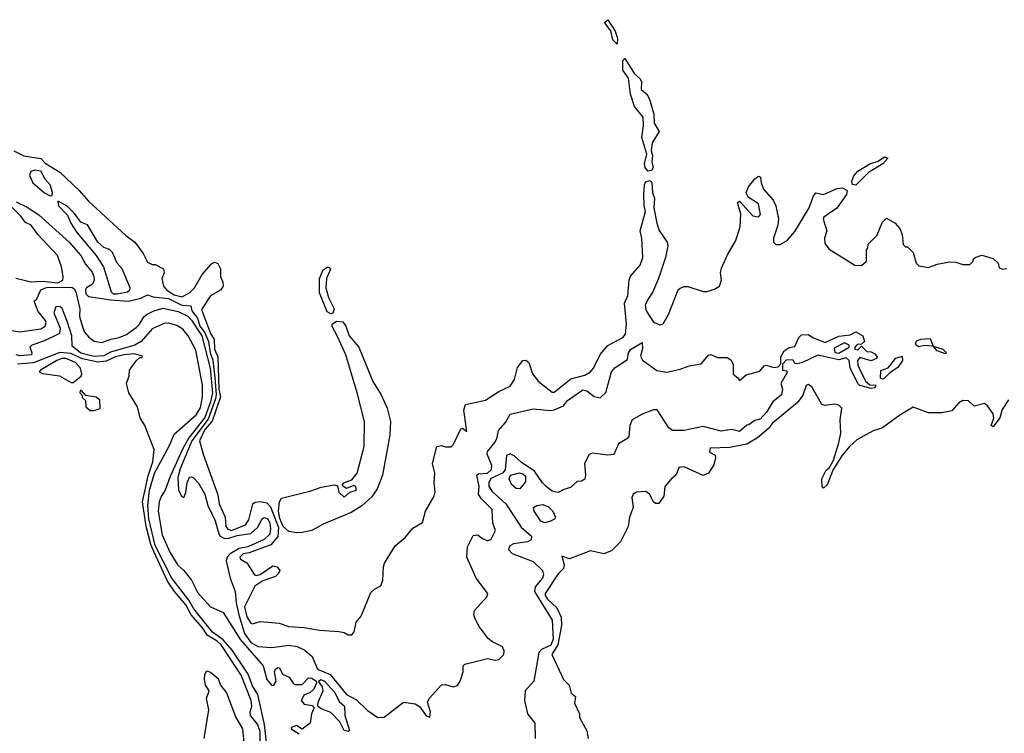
# Model space of a CAD drawing. Extents: x 2380107 to 2585170, y 384273 to 546161.
# Tile 229 of 256: x 2489375 to 2494532, y 487142 to 490880. Entities that reach past the tile are written whole.
import ezdxf

# ---------------------------------------------------------------- set-up
doc = ezdxf.new("R2010")
doc.units = 0

msp = doc.modelspace()

# ---------------------------------------------------------------- linework, layer by layer
at = {"layer": '0CON05XD'}
for points in [[(2492505, 490752.5), (2492481.2, 490775), (2492471.7, 490821.7), (2492437.5, 490865), (2492455, 490880), (2492495, 490820), (2492506, 490784), (2492505, 490752.5)], [(2492665, 490087.3), (2492650.9, 490105), (2492648.2, 490125), (2492660, 490175), (2492633.2, 490263.2), (2492642.9, 490325), (2492640, 490370), (2492596, 490425), (2492575, 490490), (2492564.1, 490574.1), (2492534.3, 490615), (2492534.1, 490665.9), (2492545, 490677.5), (2492595.9, 490595.9), (2492625, 490570), (2492632.5, 490555), (2492630, 490515), (2492659.3, 490489.3), (2492673.6, 490463.6), (2492697.1, 490385), (2492698.8, 490338.8), (2492723.8, 490295), (2492687.5, 490235), (2492682.5, 490195), (2492689.5, 490169.5), (2492685.8, 490135), (2492693.1, 490105), (2492685, 490090.6), (2492665, 490087.3)], [(2489345, 490193.3), (2489396.1, 490166.1), (2489485, 490152.5), (2489509.3, 490129.3), (2489585, 490081.2), (2489686.7, 489985), (2489735, 489930), (2489930.5, 489750.5), (2489977.5, 489715), (2490022.5, 489655), (2490045, 489610), (2490068.3, 489598.3), (2490085, 489597.5), (2490127.5, 489575), (2490132.5, 489555), (2490120, 489525), (2490127.5, 489485), (2490144.2, 489465), (2490185, 489438.2), (2490225, 489429.3), (2490265, 489449.3), (2490291.5, 489475), (2490331.1, 489545), (2490379.3, 489600.7), (2490395, 489609.2), (2490412.3, 489602.3), (2490426, 489575), (2490426.2, 489535), (2490438.8, 489505), (2490440, 489485), (2490426.8, 489463.2), (2490375, 489434.2), (2490327.6, 489362.4), (2490375, 489236.5), (2490393.3, 489205), (2490394.6, 489155), (2490413.3, 489115), (2490418.5, 488945), (2490427, 488905), (2490382.8, 488777.2), (2490345, 488733.5), (2490317.1, 488675), (2490336.2, 488605), (2490412.1, 488392.1), (2490419.6, 488345), (2490450.8, 488275), (2490455.4, 488225), (2490465, 488211.2), (2490485, 488205.3), (2490557.5, 488235), (2490575, 488260), (2490595.8, 488344.2), (2490607.7, 488352.3), (2490635, 488356.2), (2490669.1, 488349.1), (2490688.3, 488328.3), (2490730.8, 488220.8), (2490727.4, 488172.6), (2490691.2, 488128.8), (2490577.4, 488087.4), (2490545, 488082.7), (2490527.5, 488065), (2490532, 488055), (2490565.5, 488035.5), (2490605, 487972.5), (2490615, 487968.8), (2490635, 487974.3), (2490701.2, 488018.8), (2490723.8, 488013.8), (2490737.2, 487995), (2490731.2, 487978.8), (2490715.5, 487964.5), (2490649.3, 487940.7), (2490606.4, 487913.6), (2490552.5, 487805), (2490565, 487752), (2490585, 487719.2), (2490595, 487716), (2490635, 487728.8), (2490735, 487720), (2490785, 487702.5), (2490865, 487696.9), (2490945, 487681.9), (2491046.1, 487676.1), (2491075, 487670), (2491095, 487657.5), (2491115, 487657.5), (2491126.4, 487673.6), (2491136.7, 487725), (2491163.6, 487756.4), (2491215, 487880), (2491232.7, 487897.3), (2491266.7, 487915), (2491276.7, 487945), (2491280, 488015), (2491286.4, 488033.6), (2491342.5, 488125), (2491395, 488167.5), (2491435, 488216.7), (2491484.1, 488245.9), (2491501.2, 488305), (2491546.2, 488385), (2491551.2, 488405), (2491546.2, 488455), (2491550, 488505), (2491537.5, 488555), (2491560, 488645), (2491585, 488650), (2491605, 488642.5), (2491635, 488642.5), (2491645, 488652.5), (2491685, 488737.5), (2491695, 488740), (2491717, 488723), (2491701.2, 488835), (2491710, 488865), (2491815, 488886.9), (2491885, 488933.1), (2491945, 488960.8), (2491966.2, 488995), (2491982.3, 489057.7), (2492010, 489095), (2492027, 489097), (2492042.5, 489085), (2492062, 489025), (2492092, 488985), (2492165, 488930), (2492175, 488928.8), (2492261.2, 488998.8), (2492335, 489018.9), (2492364.2, 489035), (2492380.5, 489055), (2492415, 489126), (2492455, 489174.3), (2492534.5, 489215.5), (2492547.8, 489232.2), (2492553.1, 489285), (2492543.5, 489395), (2492560, 489435), (2492566.7, 489515), (2492575, 489537.5), (2492625.8, 489595), (2492639.2, 489635), (2492633.5, 489735), (2492624.5, 489775), (2492653.8, 489875), (2492646.2, 489906.2), (2492643.8, 489965), (2492647.3, 490015), (2492655, 490031.9), (2492675, 490037.8), (2492686.8, 490026.8), (2492690.4, 489975), (2492700.4, 489945), (2492697.3, 489895), (2492711.8, 489815), (2492725, 489776.7), (2492766.2, 489715), (2492770, 489695), (2492757.5, 489635), (2492720.8, 489525), (2492691.2, 489455), (2492666, 489414), (2492652.1, 489385), (2492657.2, 489355), (2492695, 489296), (2492728.3, 489281.7), (2492745, 489287.5), (2492774.2, 489335.8), (2492823.8, 489465), (2492835, 489473.3), (2492855, 489482.5), (2492875, 489482.5), (2492955, 489456.7), (2492975, 489456.2), (2493015, 489468.8), (2493040, 489485), (2493051.2, 489515), (2493046.2, 489555), (2493051.2, 489578.8), (2493085, 489652.5), (2493125, 489720), (2493148.9, 489795), (2493152.5, 489862.5), (2493135, 489920), (2493145, 489930), (2493215, 489852.5), (2493245, 489847.5), (2493255, 489860), (2493245.7, 489915.7), (2493190.7, 489950.7), (2493180, 489975), (2493193.3, 490005), (2493225, 490046.7), (2493245, 490061.2), (2493255.6, 490055.6), (2493258.6, 490025), (2493271.7, 489991.7), (2493321.2, 489935), (2493336.2, 489905), (2493350, 489835), (2493347, 489803), (2493323.3, 489735), (2493323.3, 489715), (2493335, 489702.5), (2493358, 489702), (2493395, 489723.8), (2493435, 489771.2), (2493510, 489895), (2493532.3, 489957.7), (2493545, 489972.5), (2493585, 489963.8), (2493657.5, 489995), (2493685, 489998.8), (2493710, 489985), (2493706.7, 489965), (2493655, 489893.3), (2493587.5, 489845), (2493583.3, 489835), (2493603.3, 489775), (2493591.2, 489735), (2493593, 489707), (2493615, 489677.5), (2493750, 489595), (2493785, 489592.5), (2493810, 489615), (2493810, 489675), (2493817, 489683), (2493820, 489705), (2493865, 489750), (2493895, 489820), (2493915, 489840), (2493960, 489815), (2493986.1, 489786.1), (2493997.5, 489755), (2494003, 489703), (2494015, 489690), (2494025, 489690), (2494055, 489660), (2494070, 489605), (2494085, 489590), (2494135, 489582.5), (2494180.7, 489599.3), (2494245, 489611.2), (2494279.3, 489609.3), (2494315, 489597.5), (2494351.7, 489598.3), (2494370, 489615), (2494370, 489625), (2494380, 489635), (2494415, 489647.5), (2494475, 489630), (2494500, 489605), (2494505, 489580), (2494525, 489572.5), (2494545, 489577.5)], [(2493755, 490013.3), (2493737.5, 490017.5), (2493733.8, 490035), (2493745, 490062.5), (2493765, 490086), (2493828.8, 490125), (2493871.4, 490138.6), (2493905, 490161.2), (2493922.5, 490155), (2493895.8, 490124.2), (2493820.5, 490079.5), (2493755, 490013.3)], [(2489535, 489957.5), (2489545, 489960), (2489546.2, 489975), (2489534, 490015), (2489508, 490045), (2489486.4, 490086.4), (2489455, 490091.2), (2489433.3, 490085), (2489426.2, 490065), (2489444, 490025), (2489505, 489972.5), (2489535, 489957.5)], [(2489356.2, 489926.2), (2489415, 489898.8), (2489475, 489858.8), (2489633.6, 489715), (2489695, 489644.5), (2489720.4, 489600.4), (2489755, 489558.1), (2489763.1, 489535), (2489764.6, 489515), (2489756.7, 489495), (2489725, 489476.4), (2489719.3, 489465), (2489721.8, 489445), (2489735, 489430.9), (2489851.8, 489411.9), (2489945.8, 489405.8), (2490009.4, 489420.6), (2490045, 489438.9), (2490075, 489428.8), (2490155, 489419.1), (2490225, 489384.8), (2490271.7, 489381.7), (2490276.5, 489355), (2490306.4, 489316.4), (2490319.3, 489275), (2490342.8, 489242.8), (2490364.4, 489195), (2490373.2, 489135), (2490386.8, 489096.8), (2490396.5, 489005), (2490403.6, 488916.4), (2490400, 488895), (2490361.6, 488788.4), (2490276.4, 488675), (2490215, 488526.9), (2490203, 488483), (2490207.5, 488415), (2490225, 488382.5), (2490235, 488377.5), (2490245.5, 488404.5), (2490251.9, 488455), (2490265, 488483.8), (2490275, 488486), (2490285, 488480), (2490312.2, 488452.2), (2490344.6, 488395), (2490359.7, 488335), (2490399.2, 488255), (2490417.5, 488187.5), (2490425.4, 488175), (2490444, 488164), (2490465, 488162), (2490515, 488179.1), (2490585, 488188.3), (2490620.5, 488219.5), (2490645.7, 488265), (2490655, 488272.2), (2490674.3, 488265), (2490685, 488243.8), (2490689.5, 488215), (2490684.7, 488185), (2490655, 488157.7), (2490570.7, 488119.3), (2490525, 488110.2), (2490477.7, 488082.3), (2490461.4, 488065), (2490457.4, 488045), (2490477.3, 487955), (2490503, 487885), (2490508.1, 487825), (2490522.2, 487762.2), (2490553.3, 487665), (2490585, 487618.2), (2490625, 487596.5), (2490695, 487591.9), (2490785, 487603.8), (2490827.7, 487597.7), (2490868.7, 487578.7), (2490906.9, 487545), (2490935, 487478.5), (2491001, 487451), (2491086, 487345), (2491138.5, 487318.5), (2491195, 487264), (2491251.2, 487225), (2491285, 487227.1), (2491385, 487305.6), (2491447, 487297), (2491471.4, 487281.4), (2491505, 487233.8), (2491522.5, 487227.5), (2491527.1, 487255), (2491512, 487305), (2491520, 487325), (2491585, 487396.7), (2491605, 487398), (2491645, 487385.8), (2491667.6, 487392.4), (2491682.9, 487415), (2491697.5, 487465), (2491698.8, 487495), (2491706.7, 487505), (2491825, 487533.8), (2491865, 487525.7), (2491885, 487528.1), (2491911.1, 487555), (2491913.3, 487575), (2491904.3, 487595), (2491850.8, 487620.9), (2491829, 487639), (2491781, 487701), (2491758.2, 487745), (2491753.7, 487765), (2491757.2, 487785), (2491822.2, 487857.8), (2491826.8, 487875), (2491765.3, 487955), (2491716.5, 488065), (2491721.1, 488118.9), (2491751.2, 488178.8), (2491775, 488181.2), (2491795, 488164), (2491825, 488150), (2491845, 488158.8), (2491867.3, 488205), (2491852.7, 488242.7), (2491850.4, 488315), (2491792.9, 488372.9), (2491778.7, 488395), (2491781.6, 488435), (2491769.4, 488495), (2491777.9, 488502.1), (2491825.7, 488504.3), (2491846.4, 488523.6), (2491848.8, 488545), (2491824, 488605), (2491825, 488619.2), (2491864.7, 488665.3), (2491874.5, 488685), (2491882.4, 488727.6), (2491920.4, 488769.6), (2491945, 488814.3), (2492065, 488841.9), (2492155, 488832.5), (2492175, 488836.2), (2492223, 488857), (2492245, 488885.8), (2492325, 488942), (2492345, 488936), (2492385, 488906), (2492415, 488900), (2492445, 488927.5), (2492474.6, 489035.4), (2492495, 489057.5), (2492559.2, 489100.8), (2492564.4, 489135), (2492575, 489153.3), (2492635, 489190), (2492637.1, 489157.1), (2492627, 489117), (2492637.5, 489097.5), (2492712.1, 489042.1), (2492765, 489033.3), (2492835, 489049.2), (2492882.4, 489067.6), (2492945, 489077.1), (2492985, 489124), (2492996, 489126), (2493030.5, 489110.5), (2493080.3, 489110.3), (2493099.3, 489099.3), (2493111.4, 489075), (2493113, 489023), (2493137.5, 489005), (2493145, 488990), (2493180, 489020), (2493251.2, 489038.8), (2493275, 489067.5), (2493285, 489070), (2493325, 489057.5), (2493348.3, 489061.7), (2493361.7, 489078.3), (2493362.5, 489115), (2493378.6, 489145), (2493405, 489162.9), (2493435, 489167.5), (2493456.7, 489215), (2493470.9, 489229.1), (2493505, 489231.4), (2493532.9, 489212.9), (2493595, 489190), (2493665, 489222), (2493725, 489230), (2493755, 489245.8), (2493791.2, 489225), (2493800, 489195), (2493785, 489180), (2493761.7, 489178.3), (2493750, 489165), (2493750, 489155), (2493765, 489150), (2493785, 489170), (2493811.7, 489141.7), (2493835, 489140), (2493855, 489130), (2493866, 489115), (2493862.5, 489105), (2493835, 489093.3), (2493775, 489110), (2493763.3, 489095), (2493765, 489070), (2493775, 489047.5), (2493806.1, 488986.1), (2493828.3, 488968.3), (2493860, 488965), (2493855, 488952.5), (2493835, 488947.5), (2493775, 488964.3), (2493765, 488973.8), (2493725.9, 489055.9), (2493720, 489095), (2493705, 489108.8), (2493665, 489098), (2493555, 489123.3), (2493475, 489084.4), (2493447.5, 489077.5), (2493435, 489080), (2493426.4, 489096.4), (2493391.2, 489098.8), (2493370, 489075), (2493370, 489045), (2493391.7, 489041.7), (2493397.5, 489035), (2493362.5, 488975), (2493370, 488945), (2493366, 488915), (2493320.7, 488879.3), (2493286.2, 488825), (2493255, 488790), (2493221.7, 488778.3), (2493195, 488757.5), (2493183, 488757), (2493145, 488723.3), (2493103.9, 488733.9), (2493050, 488725), (2492955, 488748.5), (2492855, 488728.6), (2492795, 488728.1), (2492775, 488743.1), (2492715, 488835.8), (2492695, 488837.1), (2492635, 488813.9), (2492583.5, 488785), (2492571.5, 488755), (2492565, 488697.5), (2492555, 488684.6), (2492512.3, 488657.7), (2492486.9, 488603.1), (2492455, 488598.6), (2492375, 488609.6), (2492357.6, 488602.4), (2492333.8, 488555), (2492339.4, 488495), (2492335, 488473.8), (2492317, 488463), (2492295, 488461.4), (2492260.2, 488429.8), (2492225, 488420), (2492196.2, 488403.8), (2492165, 488410), (2492133.9, 488433.9), (2492113.6, 488453.6), (2492072.2, 488515), (2492001.7, 488561.7), (2491965, 488596.1), (2491943.9, 488606.1), (2491925, 488597.1), (2491918.3, 488521.7), (2491904.5, 488505.5), (2491843.1, 488476.9), (2491831.6, 488455), (2491831.9, 488435), (2491849.2, 488409.2), (2491922.1, 488345), (2492001.5, 488221.5), (2492055.4, 488175), (2492054.4, 488155.6), (2492034.6, 488145.4), (2491961.2, 488135), (2491942.9, 488125), (2491936.2, 488105), (2491955, 488083.3), (2492065, 488042.2), (2492113.3, 487995), (2492117.9, 487975), (2492113.8, 487955), (2492075, 487909.5), (2492070.9, 487885), (2492164.7, 487735), (2492168.8, 487635), (2492156.4, 487603.6), (2492108.7, 487581.3), (2492094.8, 487565.2), (2492067.8, 487415), (2492022.5, 487365), (2492018.5, 487315), (2492034.5, 487245), (2492072.5, 487195), (2492074.7, 487115)], [(2489885, 489443.9), (2489940, 489455), (2489952, 489465), (2489953.8, 489475), (2489912, 489575), (2489886, 489605), (2489860.7, 489660.7), (2489845, 489676.2), (2489815, 489686.7), (2489784.5, 489714.5), (2489730, 489805), (2489695, 489820), (2489662.5, 489865), (2489622.5, 489905), (2489575, 489930), (2489577.5, 489905), (2489626.2, 489856.2), (2489642.9, 489815), (2489673.5, 489765), (2489775.5, 489645.5), (2489814.5, 489585), (2489854.6, 489455), (2489865, 489444.8), (2489885, 489443.9)], [(2489355, 489525.6), (2489435, 489507.5), (2489495, 489511.2), (2489575, 489502.1), (2489600.2, 489515), (2489603.2, 489535), (2489594.8, 489584.8), (2489572.5, 489645), (2489469.5, 489755), (2489435, 489804.3), (2489405, 489818.6), (2489381.7, 489851.7), (2489335, 489896.7)], [(2491005, 489339.2), (2490985, 489350), (2490945, 489450), (2490945.6, 489525), (2490965, 489570), (2490985, 489584), (2490995, 489583.3), (2491003.3, 489573.3), (2490981.4, 489525), (2490977.8, 489475), (2490991.9, 489425), (2491022.5, 489365), (2491015, 489342.5), (2491005, 489339.2)], [(2489323.8, 489253.8), (2489375.8, 489245.8), (2489485, 489261.7), (2489508.8, 489275), (2489514, 489294), (2489510.4, 489305), (2489471.9, 489351.9), (2489450, 489405), (2489465, 489418.8), (2489485, 489465.3), (2489515, 489477.7), (2489648.7, 489478.7), (2489661.1, 489471.1), (2489668.8, 489455), (2489689.2, 489365), (2489688.9, 489325), (2489705, 489265.7), (2489714.2, 489244.2), (2489737, 489217), (2489765, 489196.1), (2489805, 489188.4), (2489852.8, 489207.2), (2489895.2, 489214.8), (2489935, 489231.4), (2489985, 489267.1), (2490003.1, 489285), (2490026, 489324), (2490042.9, 489337.1), (2490075, 489354.1), (2490125, 489368.8), (2490205, 489351.6), (2490255, 489326.5), (2490275, 489307.1), (2490328.3, 489225), (2490373.3, 489055), (2490384.5, 488925), (2490375, 488878.9), (2490345, 488796.5), (2490260.5, 488689.5), (2490228.6, 488631.4), (2490162.7, 488487.3), (2490136.6, 488415), (2490116.6, 488383.4), (2490105.5, 488355), (2490101.2, 488305), (2490122, 488182), (2490160.8, 488090.8), (2490203.3, 488023.3), (2490235.2, 487995.2), (2490275, 487944.7), (2490308.8, 487878.8), (2490375, 487805.2), (2490441.1, 487775), (2490532.3, 487632.3), (2490650.8, 487495), (2490669.2, 487425), (2490695, 487393.1), (2490705.6, 487394.4), (2490718.1, 487415), (2490710.5, 487465), (2490715, 487478), (2490727.7, 487487.7), (2490735.5, 487485.5), (2490752.4, 487452.4), (2490786.9, 487436.9), (2490807.5, 487405), (2490818.3, 487398.3), (2490855, 487398.6), (2490887.5, 487432.5), (2490905, 487430.6), (2490927.5, 487415), (2490930, 487405), (2490915.7, 487374.3), (2490895, 487353.8), (2490865, 487343.8), (2490850, 487315), (2490864.3, 487294.3), (2490907.3, 487287.3), (2490917.7, 487277.7), (2490903.3, 487245), (2490895.8, 487195), (2490855, 487163.3), (2490825, 487184), (2490797, 487173), (2490796.7, 487165), (2490839.2, 487139.2)], [(2490668.2, 487095), (2490657.9, 487187.9), (2490622, 487345), (2490595, 487390.4), (2490572.4, 487452.4), (2490487.4, 487577.4), (2490441.1, 487631.1), (2490385, 487671.6), (2490287.2, 487795), (2490260.3, 487840.3), (2490171.6, 487955), (2490085, 488125.4), (2490051.6, 488265), (2490046.7, 488335), (2490054.2, 488415), (2490080.8, 488505), (2490159.6, 488650.4), (2490185, 488710), (2490299.6, 488810.4), (2490322.9, 488847.1), (2490333.3, 488905), (2490332.9, 488965), (2490298.5, 489148.5), (2490258.1, 489225), (2490229.2, 489259.2), (2490198.3, 489278.3), (2490155, 489290.6), (2490131, 489289), (2490068.9, 489261.1), (2490011.9, 489195), (2489977.5, 489175), (2489851.3, 489138.7), (2489815, 489120.2), (2489765, 489116.3), (2489695, 489133.2), (2489650, 489170), (2489647.5, 489225), (2489625.3, 489295), (2489597.5, 489367.5), (2489585, 489377.6), (2489565, 489375.9), (2489553.5, 489345), (2489587.1, 489265), (2489583.7, 489236.4), (2489505, 489198.2), (2489438, 489175), (2489428, 489165), (2489438.8, 489135), (2489436.7, 489125), (2489375, 489119.4), (2489356.7, 489125)], [(2490825, 488192.2), (2490785, 488199.1), (2490755.6, 488225), (2490737.6, 488267.6), (2490730, 488305), (2490735.9, 488354.1), (2490746.2, 488373.8), (2490895, 488410.6), (2490955, 488432.2), (2491024.2, 488444.2), (2491039.2, 488439.2), (2491047.1, 488405), (2491075, 488380), (2491103.9, 488406.1), (2491140, 488415), (2491135, 488433.3), (2491125, 488440), (2491086.2, 488423.8), (2491070, 488435), (2491066, 488445), (2491073.3, 488455), (2491115, 488470), (2491143.3, 488505), (2491179.6, 488645), (2491180.5, 488775), (2491143.3, 488925), (2491082.7, 489125), (2491040.5, 489220.5), (2491012.4, 489272.4), (2491012.5, 489285), (2491035, 489301.1), (2491067.4, 489297.4), (2491082.5, 489275), (2491101.4, 489225), (2491151.2, 489165), (2491224.3, 488985), (2491269.2, 488915), (2491299.2, 488845), (2491318, 488775), (2491314, 488705), (2491275.4, 488494.6), (2491247.8, 488422.2), (2491219.5, 488380.5), (2491166.6, 488333.4), (2491111.5, 488298.5), (2490965, 488236.9), (2490905, 488204.2), (2490855, 488194.3), (2490825, 488192.2)], [(2494225, 489130), (2494180, 489145), (2494160, 489170), (2494115, 489173.3), (2494085, 489166.7), (2494070, 489175), (2494067.5, 489185), (2494075, 489197.5), (2494095, 489207.5), (2494145, 489210), (2494160, 489170), (2494210, 489155), (2494230, 489135), (2494225, 489130)], [(2493665, 489133.8), (2493720, 489165), (2493720, 489175), (2493695, 489187.5), (2493640.7, 489159.3), (2493645, 489137.5), (2493665, 489133.8)], [(2490635, 487070.8), (2490635, 487152), (2490620.6, 487190.6), (2490583.5, 487235), (2490581.8, 487255), (2490591.5, 487285), (2490588.2, 487315), (2490535, 487446.9), (2490429.8, 487605), (2490409.5, 487625), (2490356.8, 487656.8), (2490335, 487692.9), (2490273, 487763), (2490245, 487815.9), (2490185.5, 487885.5), (2490150, 487940), (2490077.9, 488095), (2490062, 488132), (2490036.9, 488225), (2490018.9, 488355), (2490048.4, 488491.6), (2490072.6, 488565), (2490078.6, 488628.6), (2490030.6, 488755), (2490005.7, 488795), (2489991.7, 488851.7), (2489946.7, 488925), (2489933.8, 488975), (2489948.8, 489015), (2489950, 489045), (2489985, 489092.5), (2490005, 489110), (2490015, 489110), (2490018.3, 489118.3), (2489975, 489130), (2489920, 489125), (2489876, 489115), (2489827.8, 489092.2), (2489785, 489086.8), (2489703.2, 489103.2), (2489642.3, 489132.3), (2489585, 489136.9), (2489447.9, 489082.1), (2489363.9, 489076.1)], [(2489655, 488980), (2489697, 489013), (2489700, 489025), (2489692.9, 489055), (2489666.5, 489085), (2489616, 489105), (2489595, 489105.2), (2489569.2, 489095), (2489483.3, 489045), (2489477.5, 489035), (2489495, 489026.7), (2489583.9, 489013.9), (2489645, 488980), (2489655, 488980)], [(2493895, 488997.5), (2493883.3, 489003.3), (2493885, 489042.5), (2493924.1, 489055.9), (2493965, 489107.5), (2493997.5, 489117.5), (2494000, 489095), (2493975, 489057.5), (2493935, 489032.5), (2493905, 489002.5), (2493895, 488997.5)], [(2489765, 488832.5), (2489797, 488843), (2489795, 488886.7), (2489775, 488903.3), (2489721.7, 488911.7), (2489698.3, 488938.3), (2489691.7, 488938.3), (2489690, 488925), (2489700, 488915), (2489701.7, 488901.7), (2489720, 488885), (2489721.7, 488851.7), (2489745, 488832.5), (2489765, 488832.5)], [(2494555, 488888.2), (2494521.8, 488838.2), (2494508.9, 488795), (2494475, 488747.5), (2494463.8, 488755), (2494477.3, 488792.7), (2494473.5, 488815), (2494445, 488857.5), (2494429.6, 488869.6), (2494375, 488856.2), (2494345, 488883.8), (2494315, 488885.8), (2494295, 488873.8), (2494258.3, 488831.7), (2494205, 488821.2), (2494135, 488821.2), (2494055, 488850), (2493985, 488809.2), (2493895, 488743.1), (2493845, 488725.8), (2493760, 488680), (2493720.9, 488645), (2493680.8, 488595), (2493635.8, 488524.2), (2493605, 488443.3), (2493585, 488426.7), (2493578.8, 488435), (2493577.1, 488475), (2493599.5, 488520.5), (2493616, 488534), (2493637.1, 488572.9), (2493666.3, 488663.6), (2493675.5, 488715), (2493672.5, 488785), (2493682, 488845), (2493665, 488860.8), (2493645.5, 488865.5), (2493595, 488859.2), (2493576.7, 488865), (2493525, 488956.7), (2493505, 488968.8), (2493495, 488963.3), (2493476.4, 488913.6), (2493449.4, 488875), (2493316.5, 488765), (2493299, 488741), (2493240.4, 488689.6), (2493183.5, 488656.5), (2493095, 488640), (2492992.5, 488635), (2492987.5, 488615), (2493018.3, 488598.3), (2493020, 488585), (2493010.7, 488549.3), (2492982.5, 488505), (2492955, 488493.3), (2492882.5, 488525), (2492855, 488538.8), (2492827.5, 488535), (2492814, 488496), (2492785, 488472.5), (2492753.8, 488435), (2492748.8, 488385), (2492723.3, 488346.7), (2492705, 488346.7), (2492694.1, 488354.1), (2492673.8, 488395), (2492655, 488408.8), (2492605.9, 488405.9), (2492588, 488395), (2492580.8, 488375), (2492588.8, 488325), (2492569.4, 488275), (2492562.5, 488225), (2492521.9, 488145), (2492475, 488097.3), (2492435, 488081.8), (2492365, 488098.2), (2492255, 488056), (2492215, 488070), (2492226.2, 488025), (2492223.9, 488006.1), (2492195, 487977.5), (2492126.7, 487875), (2492126.7, 487865), (2492140, 487845), (2492188.9, 487798.9), (2492210.6, 487750.6), (2492212.3, 487707.7), (2492193.4, 487606.6), (2492163.1, 487555), (2492213.3, 487446.7)], [(2491995, 488422.5), (2491975, 488424.2), (2491950.6, 488445), (2491938.8, 488475), (2491946.4, 488493.6), (2491992.5, 488507.5), (2492011.3, 488501.3), (2492025, 488488.6), (2492025, 488458.8), (2491995, 488422.5)], [(2492125, 488245.4), (2492105, 488253.3), (2492070, 488305), (2492065.8, 488325), (2492083.3, 488335), (2492115, 488341.1), (2492145, 488329.3), (2492168.4, 488305), (2492180.8, 488275), (2492175.7, 488264.3), (2492155, 488253.5), (2492125, 488245.4)], [(2490341.5, 487115), (2490365.8, 487265.8), (2490354, 487325), (2490366.7, 487365), (2490348.8, 487395), (2490342.5, 487425), (2490345, 487450), (2490355, 487470), (2490375, 487462.5), (2490415, 487430), (2490426, 487395), (2490458.8, 487355), (2490507.5, 487225), (2490542.2, 487165), (2490550.9, 487075)], [(2492213.3, 487446.7), (2492224.2, 487424.2), (2492253.3, 487395), (2492263, 487353), (2492286.7, 487335), (2492280.7, 487300.7), (2492307.5, 487245), (2492307.5, 487225), (2492346.2, 487155), (2492352.5, 487115)], [(2491095, 487151.4), (2491075, 487157.5), (2491051.8, 487201.8), (2491005, 487251.5), (2490951.5, 487271.5), (2490936, 487285), (2490938.8, 487305), (2490964, 487365), (2490962, 487385), (2490940, 487415), (2490952.5, 487425), (2490970.8, 487415), (2491025, 487355.5), (2491049.2, 487309.2), (2491076.2, 487285), (2491077.5, 487235), (2491103.3, 487156.7), (2491095, 487151.4)]]:
    msp.add_lwpolyline(points, dxfattribs=at)

doc.saveas('drawing.dxf')
